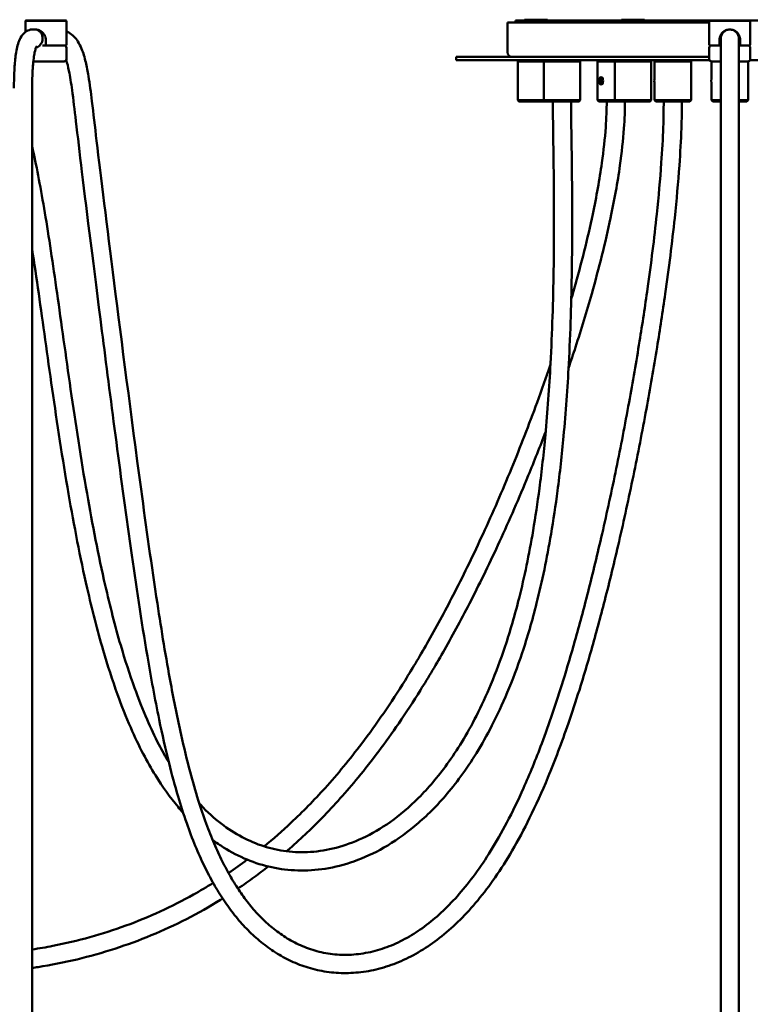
# Model space of a CAD drawing. Header units: millimetres. Extents: x 310 to 3974, y 1182 to 5139.
# Tile 19 of 22: x 2488 to 2808, y 4323 to 4754. Entities that reach past the tile are written whole.
import ezdxf

# ---------------------------------------------------------------- set-up
doc = ezdxf.new("R2010")
doc.units = ezdxf.units.MM
doc.header["$LTSCALE"] = 20
doc.layers.add('Widoczne (ISO)', color=7, linetype='Continuous', lineweight=50)

msp = doc.modelspace()

# ---------------------------------------------------------------- linework, layer by layer
at = {"layer": 'Widoczne (ISO)'}
for p, q in [((2490.31, 4754.07), (2490.11, 4753.87)), ((2508.11, 4753.87), (2490.11, 4753.87)), ((2490.11, 4753.87), (2490.11, 4748.95)), ((2490.31, 4754.07), (2507.91, 4754.07)), ((2507.91, 4754.07), (2508.11, 4753.87)), ((2508.11, 4753.87), (2508.11, 4743.57)), ((2790.11, 4753.07), (2701.61, 4753.07)), ((2701.61, 4740.07), (2701.61, 4753.07)), ((2705.11, 4754.07), (2790.31, 4754.07)), ((2705.11, 4753.07), (2705.11, 4754.07)), ((2719.13, 4754.37), (2709.09, 4754.37)), ((2709.61, 4754.07), (2709.09, 4754.37)), ((2718.61, 4754.07), (2719.13, 4754.37)), ((2761.63, 4754.37), (2751.59, 4754.37)), ((2752.11, 4754.07), (2751.59, 4754.37)), ((2761.11, 4754.07), (2761.63, 4754.37)), ((2790.31, 4754.07), (2790.11, 4753.87)), ((2808.11, 4753.87), (2790.11, 4753.87)), ((2790.11, 4753.87), (2790.11, 4743.57)), ((2790.31, 4754.07), (2807.91, 4754.07)), ((2807.91, 4754.07), (2893.11, 4754.07)), ((2807.91, 4754.07), (2808.11, 4753.87)), ((2808.11, 4753.87), (2808.11, 4743.57)), ((2494.61, 4750.07), (2494.58, 4750.07)), ((2497.63, 4743.07), (2499.4, 4743.07)), ((2499.11, 4745.57), (2499.11, 4743.57)), ((2507.61, 4743.07), (2499.4, 4743.07)), ((2794.61, 4743.07), (2790.61, 4743.07)), ((2794.61, 4743.57), (2794.61, 4745.57)), ((2794.61, 4743.07), (2794.61, 4743.57)), ((2794.61, 4743.07), (2795.11, 4743.07)), ((2795.11, 4746.07), (2795.11, 4724.5)), ((2803.11, 4746.07), (2803.11, 4724.5)), ((2803.11, 4743.07), (2803.61, 4743.07)), ((2803.61, 4745.57), (2803.61, 4743.57)), ((2803.61, 4743.57), (2803.61, 4743.07)), ((2807.61, 4743.07), (2803.61, 4743.07)), ((2508.11, 4737.07), (2508.11, 4742.07)), ((2790.11, 4738.07), (2679.11, 4738.07)), ((2679.11, 4736.57), (2679.11, 4738.07)), ((2790.11, 4737.07), (2790.11, 4742.07)), ((2808.11, 4737.07), (2808.11, 4742.07)), ((2507.11, 4736.07), (2493.6, 4736.07)), ((2679.11, 4736.57), (2790.24, 4736.57)), ((2706.61, 4736.57), (2706.11, 4736.07)), ((2717.5, 4736.07), (2706.11, 4736.07)), ((2706.11, 4719.07), (2706.11, 4736.07)), ((2718, 4736.57), (2717.5, 4736.07)), ((2733.5, 4736.07), (2717.5, 4736.07)), ((2717.5, 4729.19), (2717.5, 4736.07)), ((2733, 4736.57), (2733.5, 4736.07)), ((2733.5, 4719.07), (2733.5, 4736.07)), ((2741.61, 4736.57), (2741.11, 4736.07)), ((2748.61, 4736.07), (2741.11, 4736.07)), ((2741.11, 4719.07), (2741.11, 4736.07)), ((2749.11, 4736.57), (2748.61, 4736.07)), ((2764.61, 4736.07), (2748.61, 4736.07)), ((2748.61, 4719.07), (2748.61, 4736.07)), ((2764.11, 4736.57), (2764.61, 4736.07)), ((2764.61, 4719.07), (2764.61, 4736.07)), ((2766.61, 4736.57), (2766.11, 4736.07)), ((2782.11, 4736.07), (2766.11, 4736.07)), ((2766.11, 4728.51), (2766.11, 4736.07)), ((2781.61, 4736.57), (2782.11, 4736.07)), ((2782.11, 4719.07), (2782.11, 4736.07)), ((2791.11, 4728.92), (2791.11, 4736.07)), ((2795.11, 4736.07), (2791.11, 4736.07)), ((2807.11, 4736.07), (2803.11, 4736.07)), ((2807.11, 4719.07), (2807.11, 4736.07)), ((2807.98, 4736.57), (2919.11, 4736.57)), ((2717.5, 4729.07), (2717.51, 4729.08)), ((2717.5, 4726.07), (2717.51, 4726.05)), ((2717.5, 4719.07), (2717.5, 4725.95)), ((2742, 4728.6), (2742.04, 4728.68)), ((2742, 4726.54), (2742.04, 4726.45)), ((2742.13, 4727.57), (2742.38, 4728.32)), ((2742.38, 4726.82), (2742.13, 4727.57)), ((2742.13, 4727.57), (2742.94, 4727.57)), ((2742.38, 4728.32), (2742.89, 4728.32)), ((2742.89, 4726.82), (2742.38, 4726.82)), ((2742.89, 4728.32), (2743.15, 4727.57)), ((2743.15, 4727.57), (2742.89, 4726.82)), ((2742.94, 4727.57), (2743.04, 4727.87)), ((2743.04, 4727.26), (2742.94, 4727.57)), ((2766.11, 4719.07), (2766.11, 4726.62)), ((2791.11, 4719.07), (2791.11, 4726.22)), ((2493.11, 4724.34), (2493.11, 4186.07)), ((2795.11, 4724.5), (2795.11, 3896.07)), ((2803.11, 4724.5), (2803.11, 3896.07)), ((2706.11, 4719.07), (2717.5, 4719.07)), ((2706.61, 4718.57), (2706.11, 4719.07)), ((2718, 4718.57), (2706.61, 4718.57)), ((2717.5, 4719.07), (2733.5, 4719.07)), ((2718, 4718.57), (2717.5, 4719.07)), ((2733, 4718.57), (2718, 4718.57)), ((2733, 4718.57), (2733.5, 4719.07)), ((2741.11, 4719.07), (2748.61, 4719.07)), ((2741.61, 4718.57), (2741.11, 4719.07)), ((2749.11, 4718.57), (2741.61, 4718.57)), ((2748.61, 4719.07), (2764.61, 4719.07)), ((2749.11, 4718.57), (2748.61, 4719.07)), ((2764.11, 4718.57), (2749.11, 4718.57)), ((2764.11, 4718.57), (2764.61, 4719.07)), ((2766.11, 4719.07), (2782.11, 4719.07)), ((2766.61, 4718.57), (2766.11, 4719.07)), ((2781.61, 4718.57), (2766.61, 4718.57)), ((2781.61, 4718.57), (2782.11, 4719.07)), ((2791.11, 4719.07), (2795.11, 4719.07)), ((2791.61, 4718.57), (2791.11, 4719.07)), ((2795.11, 4718.57), (2791.61, 4718.57)), ((2803.11, 4719.07), (2807.11, 4719.07)), ((2806.61, 4718.57), (2803.11, 4718.57)), ((2806.61, 4718.57), (2807.11, 4719.07))]:
    msp.add_line(p, q, dxfattribs=at)
for centre, radius, start, end in [((2799.11, 4746.07), 4, 0, 180), ((2507.11, 4742.07), 1, 0, 90), ((2507.61, 4743.57), 0.5, 270, 0), ((2790.61, 4743.57), 0.5, 180, 270), ((2791.11, 4742.07), 1, 90, 180), ((2807.11, 4742.07), 1, 0, 90), ((2807.61, 4743.57), 0.5, 270, 0), ((2703.61, 4740.07), 2, 180, 270), ((2507.11, 4737.07), 1, 270, 0), ((2791.11, 4737.07), 1, 180, 270), ((2807.11, 4737.07), 1, 270, 0)]:
    msp.add_arc(centre, radius, start, end, dxfattribs=at)
for centre, major_axis, ratio, start_param, end_param in [((2494.19, 4746.07), (0.51, 3.98), 0.862366, 3.470979, 4.823568), ((2717.5, 4727.57), (0, 1.5), 0.009206, 0.009207, 3.132386), ((2766.22, 4727.57), (0, -1.5), 0.164331, 3.598544, 5.826234), ((2791.16, 4727.57), (0, 1.5), 0.112316, 0.305176, 2.836417)]:
    msp.add_ellipse(centre, major_axis=major_axis, ratio=ratio, start_param=start_param, end_param=end_param, dxfattribs=at)
msp.add_ellipse((2742.64, 4727.57), major_axis=(0, -1.5), ratio=0.587662, dxfattribs=at)
for points, knots in [([(2485.11, 4724.34), (2485.11, 4727.31), (2485.17, 4730.29), (2485.47, 4735.28), (2485.65, 4737.31), (2486.24, 4741.34), (2486.67, 4743.37), (2487.76, 4746.06), (2488.22, 4746.92), (2489.18, 4748.13), (2489.59, 4748.55), (2490.74, 4749.43), (2491.56, 4749.82), (2493.08, 4750.15), (2493.79, 4750.18), (2494.63, 4750.06), (2494.79, 4750.03), (2494.95, 4750)], [0, 0, 0, 0, 0.89129, 0.89129, 1.506997, 1.506997, 2.146205, 2.146205, 2.47069, 2.47069, 2.669576, 2.669576, 2.960211, 2.960211, 3.196494, 3.196494, 3.254194, 3.254194, 3.254194, 3.254194]), ([(2494.61, 4750.07), (2495.11, 4750.07), (2495.66, 4749.95), (2496.73, 4749.49), (2497.24, 4749.14), (2498.07, 4748.35), (2498.45, 4747.85), (2498.97, 4746.75), (2499.11, 4746.14), (2499.11, 4745.57)], [-0.691903, -0.691903, -0.691903, -0.691903, -0.5191633, -0.5191633, -0.3464237, -0.3464237, -0.1732118, -0.1732118, 0, 0, 0, 0]), ([(2494.95, 4750), (2495.18, 4749.95), (2495.41, 4749.87), (2496.04, 4749.56), (2496.41, 4749.27), (2497.03, 4748.53), (2497.27, 4748.1), (2497.59, 4747.13), (2497.67, 4746.62), (2497.65, 4746.08), (2497.65, 4746.08), (2497.65, 4746.07)], [0.7026295, 0.7026295, 0.7026295, 0.7026295, 0.7858139, 0.7858139, 0.9421785, 0.9421785, 1.0988736, 1.0988736, 1.2558626, 1.2558626, 1.2586379, 1.2586379, 1.2586379, 1.2586379]), ([(2770.11, 4718.57), (2770.11, 4714.96), (2770.04, 4711.19), (2769.73, 4702.26), (2769.44, 4697.01), (2768.56, 4684.37), (2767.88, 4676.85), (2765.96, 4658.55), (2764.59, 4647.59), (2761.94, 4628.86), (2760.77, 4621.15), (2758.09, 4604.52), (2756.55, 4595.58), (2753.14, 4576.92), (2751.26, 4567.22), (2747.31, 4547.95), (2745.23, 4538.39), (2741.09, 4520.33), (2739.03, 4511.8), (2735.05, 4496.2), (2733.14, 4489.08), (2729.5, 4476.2), (2727.78, 4470.38), (2722.97, 4454.92), (2719.83, 4445.69), (2714, 4430.19), (2711.34, 4423.69), (2706.23, 4412.25), (2703.8, 4407.22), (2699.01, 4398.14), (2696.68, 4394.04), (2692.04, 4386.55), (2689.73, 4383.13), (2685.12, 4376.82), (2682.81, 4373.92), (2678.14, 4368.57), (2675.78, 4366.12), (2671, 4361.59), (2668.57, 4359.53), (2663.62, 4355.77), (2661.09, 4354.08), (2655.94, 4351.08), (2653.31, 4349.78), (2647.96, 4347.57), (2645.23, 4346.68), (2639.71, 4345.33), (2636.93, 4344.88), (2631.37, 4344.46), (2628.61, 4344.48), (2623.21, 4344.99), (2620.57, 4345.46), (2615.52, 4346.82), (2613.1, 4347.69), (2608.51, 4349.75), (2606.33, 4350.92), (2602.22, 4353.51), (2600.28, 4354.92), (2596.61, 4357.93), (2594.88, 4359.52), (2591.58, 4362.89), (2590.01, 4364.65), (2587.01, 4368.35), (2585.58, 4370.27), (2582.82, 4374.31), (2581.5, 4376.42), (2578.92, 4380.84), (2577.67, 4383.16), (2575.24, 4388.05), (2574.05, 4390.63), (2571.69, 4396.13), (2570.54, 4399.05), (2568.22, 4405.37), (2567.06, 4408.79), (2564.7, 4416.33), (2563.5, 4420.49), (2560.97, 4429.99), (2559.67, 4435.38), (2556.81, 4448.18), (2555.31, 4455.68), (2551.77, 4474.76), (2549.84, 4486.55), (2545.47, 4515.1), (2543.12, 4532), (2536.4, 4581.66), (2532.38, 4613.05), (2525.8, 4664.8), (2523.26, 4685.15), (2520.61, 4707.6), (2519.96, 4713.34), (2518.83, 4722.56), (2518.35, 4726.24), (2517.44, 4731.77), (2517.05, 4733.8), (2516.11, 4737.82), (2515.53, 4739.78), (2514.33, 4742.72), (2513.8, 4743.78), (2512.18, 4746.34), (2510.88, 4747.78), (2508.82, 4748.96), (2508.47, 4749.13), (2508.11, 4749.29)], [0, 0, 0, 0, 0.048121, 0.048121, 0.110175, 0.110175, 0.19273, 0.19273, 0.305648, 0.305648, 0.383144, 0.383144, 0.472835, 0.472835, 0.571779, 0.571779, 0.673091, 0.673091, 0.768753, 0.768753, 0.854137, 0.854137, 0.928806, 0.928806, 1.059942, 1.059942, 1.16532, 1.16532, 1.257684, 1.257684, 1.342773, 1.342773, 1.423783, 1.423783, 1.502834, 1.502834, 1.581523, 1.581523, 1.661159, 1.661159, 1.742848, 1.742848, 1.827456, 1.827456, 1.915404, 1.915404, 2.006291, 2.006291, 2.098474, 2.098474, 2.189269, 2.189269, 2.276215, 2.276215, 2.357986, 2.357986, 2.434578, 2.434578, 2.506824, 2.506824, 2.575879, 2.575879, 2.642954, 2.642954, 2.709265, 2.709265, 2.776094, 2.776094, 2.844913, 2.844913, 2.917618, 2.917618, 2.997006, 2.997006, 3.087934, 3.087934, 3.198784, 3.198784, 3.344037, 3.344037, 3.559865, 3.559865, 3.859865, 3.859865, 4.459865, 4.459865, 5.059865, 5.059865, 5.294899, 5.294899, 5.471174, 5.471174, 5.582355, 5.582355, 5.705746, 5.705746, 5.781795, 5.781795, 5.900349, 5.900349, 5.923204, 5.923204, 5.923204, 5.923204]), ([(2794.61, 4745.57), (2794.61, 4746.14), (2794.73, 4746.75), (2795.19, 4747.85), (2795.53, 4748.35), (2796.32, 4749.14), (2796.82, 4749.49), (2797.93, 4749.95), (2798.53, 4750.07), (2799.69, 4750.07), (2800.29, 4749.95), (2801.4, 4749.49), (2801.9, 4749.14), (2802.69, 4748.35), (2803.03, 4747.85), (2803.49, 4746.75), (2803.61, 4746.14), (2803.61, 4745.57)], [0, 0, 0, 0, 0.173212, 0.173212, 0.346424, 0.346424, 0.519163, 0.519163, 0.691903, 0.691903, 0.864643, 0.864643, 1.037382, 1.037382, 1.210594, 1.210594, 1.383806, 1.383806, 1.383806, 1.383806]), ([(2495.09, 4742.71), (2495.09, 4742.71), (2495.07, 4742.69), (2495.01, 4742.59), (2494.97, 4742.51), (2494.87, 4742.31), (2494.81, 4742.17), (2494.67, 4741.81), (2494.59, 4741.57), (2494.4, 4740.91), (2494.29, 4740.48), (2494.03, 4739.26), (2493.89, 4738.45), (2493.57, 4736.1), (2493.44, 4734.52), (2493.16, 4730.09), (2493.11, 4727.21), (2493.11, 4724.34)], [0.446804, 0.446804, 0.446804, 0.446804, 0.50304, 0.50304, 0.559191, 0.559191, 0.6267, 0.6267, 0.722055, 0.722055, 0.871663, 0.871663, 1.127965, 1.127965, 1.605404, 1.605404, 2.467477, 2.467477, 2.467477, 2.467477]), ([(2499.11, 4743.57), (2499.11, 4743.51), (2499.12, 4743.44), (2499.14, 4743.33), (2499.17, 4743.27), (2499.21, 4743.18), (2499.25, 4743.13), (2499.32, 4743.08), (2499.36, 4743.07), (2499.4, 4743.07)], [0.32333484, 0.32333484, 0.32333484, 0.32333484, 0.34096573, 0.34096573, 0.35996838, 0.35996838, 0.38086775, 0.38086775, 0.40371433, 0.40371433, 0.40371433, 0.40371433]), ([(2493.6, 4736.07), (2493.5, 4735.14), (2493.42, 4734.2), (2493.17, 4730.3), (2493.11, 4727.31), (2493.11, 4724.34)], [1.289153, 1.289153, 1.289153, 1.289153, 1.574431, 1.574431, 2.467445, 2.467445, 2.467445, 2.467445]), ([(2778.11, 4718.57), (2778.11, 4714.77), (2778.03, 4710.83), (2777.7, 4701.53), (2777.4, 4696.1), (2776.48, 4683.07), (2775.78, 4675.36), (2773.79, 4656.66), (2772.38, 4645.5), (2769.67, 4626.46), (2768.48, 4618.65), (2765.74, 4601.79), (2764.17, 4592.75), (2760.71, 4573.88), (2758.79, 4564.09), (2754.78, 4544.64), (2752.67, 4535), (2748.47, 4516.78), (2746.37, 4508.17), (2742.32, 4492.42), (2740.38, 4485.22), (2736.66, 4472.18), (2734.9, 4466.28), (2731.53, 4455.56), (2729.93, 4450.7), (2725.4, 4437.59), (2722.42, 4429.68), (2716.73, 4415.99), (2714.06, 4410.07), (2708.83, 4399.47), (2706.28, 4394.72), (2701.22, 4386.06), (2698.71, 4382.12), (2693.67, 4374.85), (2691.14, 4371.52), (2686.03, 4365.36), (2683.44, 4362.52), (2678.19, 4357.31), (2675.53, 4354.92), (2670.11, 4350.58), (2667.35, 4348.62), (2661.75, 4345.13), (2658.9, 4343.6), (2653.13, 4340.97), (2650.21, 4339.88), (2644.34, 4338.15), (2641.38, 4337.5), (2635.5, 4336.68), (2632.57, 4336.49), (2626.82, 4336.57), (2624, 4336.82), (2618.51, 4337.73), (2615.85, 4338.38), (2610.71, 4340.04), (2608.24, 4341.04), (2603.5, 4343.34), (2601.23, 4344.63), (2596.88, 4347.48), (2594.81, 4349.03), (2590.84, 4352.36), (2588.94, 4354.13), (2585.31, 4357.88), (2583.58, 4359.86), (2580.25, 4364.01), (2578.66, 4366.19), (2575.6, 4370.75), (2574.13, 4373.13), (2571.28, 4378.14), (2569.9, 4380.77), (2567.21, 4386.31), (2565.91, 4389.24), (2563.33, 4395.48), (2562.07, 4398.81), (2559.54, 4406.02), (2558.28, 4409.94), (2555.69, 4418.66), (2554.38, 4423.52), (2551.59, 4434.72), (2550.15, 4441.14), (2546.93, 4456.69), (2545.23, 4465.97), (2540.99, 4490.9), (2538.62, 4506.84), (2531.62, 4556.31), (2527.35, 4589.53), (2520.09, 4646.13), (2517.16, 4669.37), (2513.93, 4695.89), (2513.07, 4703.24), (2511.71, 4714.86), (2511.18, 4719.43), (2510.19, 4726.63), (2509.74, 4729.45), (2508.88, 4733.72), (2508.48, 4735.34), (2508.05, 4736.72)], [0, 0, 0, 0, 0.049173, 0.049173, 0.112187, 0.112187, 0.195665, 0.195665, 0.309546, 0.309546, 0.387583, 0.387583, 0.477838, 0.477838, 0.577337, 0.577337, 0.679176, 0.679176, 0.775379, 0.775379, 0.861385, 0.861385, 0.936786, 0.936786, 1.00319, 1.00319, 1.121935, 1.121935, 1.222388, 1.222388, 1.313215, 1.313215, 1.398584, 1.398584, 1.480959, 1.480959, 1.561954, 1.561954, 1.642663, 1.642663, 1.72379, 1.72379, 1.805704, 1.805704, 1.888445, 1.888445, 1.971718, 1.971718, 2.05483, 2.05483, 2.136666, 2.136666, 2.216326, 2.216326, 2.293495, 2.293495, 2.368235, 2.368235, 2.440798, 2.440798, 2.511555, 2.511555, 2.580997, 2.580997, 2.649774, 2.649774, 2.718728, 2.718728, 2.788961, 2.788961, 2.86196, 2.86196, 2.939885, 2.939885, 3.026245, 3.026245, 3.127561, 3.127561, 3.254151, 3.254151, 3.427555, 3.427555, 3.71175, 3.71175, 4.31175, 4.31175, 4.91175, 4.91175, 5.183812, 5.183812, 5.387859, 5.387859, 5.540894, 5.540894, 5.651473, 5.651473, 5.651473, 5.651473]), ([(2717.5, 4729.19), (2717.5, 4729.18), (2717.5, 4729.14), (2717.53, 4728.98), (2717.55, 4728.86), (2717.58, 4728.62), (2717.59, 4728.52), (2717.61, 4728.41)], [0.7422375, 0.7422375, 0.7422375, 0.7422375, 0.7961662, 0.7961662, 0.8574081, 0.8574081, 0.895342, 0.895342, 0.895342, 0.895342]), ([(2717.61, 4726.73), (2717.59, 4726.61), (2717.58, 4726.51), (2717.55, 4726.28), (2717.53, 4726.15), (2717.5, 4726), (2717.5, 4725.96), (2717.5, 4725.95)], [1.0644562, 1.0644562, 1.0644562, 1.0644562, 1.1023901, 1.1023901, 1.163632, 1.163632, 1.2175607, 1.2175607, 1.2175607, 1.2175607]), ([(2741.95, 4728.5), (2741.97, 4728.58), (2742, 4728.65), (2742.1, 4728.86), (2742.19, 4728.98), (2742.4, 4729.15), (2742.52, 4729.19), (2742.64, 4729.19)], [0.5856492, 0.5856492, 0.5856492, 0.5856492, 0.6124406, 0.6124406, 0.6736824, 0.6736824, 0.7349243, 0.7349243, 0.7349243, 0.7349243]), ([(2742.64, 4725.95), (2742.52, 4725.95), (2742.4, 4725.99), (2742.19, 4726.15), (2742.1, 4726.28), (2742, 4726.48), (2741.97, 4726.55), (2741.95, 4726.63)], [0.2449748, 0.2449748, 0.2449748, 0.2449748, 0.3062167, 0.3062167, 0.3674585, 0.3674585, 0.39425, 0.39425, 0.39425, 0.39425]), ([(2742.64, 4729.19), (2742.76, 4729.19), (2742.89, 4729.15), (2743.15, 4728.98), (2743.28, 4728.86), (2743.44, 4728.62), (2743.5, 4728.52), (2743.55, 4728.41)], [0.7349243, 0.7349243, 0.7349243, 0.7349243, 0.7961662, 0.7961662, 0.8574081, 0.8574081, 0.895342, 0.895342, 0.895342, 0.895342]), ([(2743.55, 4726.73), (2743.5, 4726.61), (2743.44, 4726.51), (2743.28, 4726.28), (2743.15, 4726.15), (2742.89, 4725.99), (2742.76, 4725.95), (2742.64, 4725.95)], [1.0644562, 1.0644562, 1.0644562, 1.0644562, 1.1023901, 1.1023901, 1.163632, 1.163632, 1.2248739, 1.2248739, 1.2248739, 1.2248739]), ([(2791.11, 4728.92), (2791.11, 4728.85), (2791.11, 4728.79), (2791.12, 4728.62), (2791.12, 4728.52), (2791.13, 4728.41)], [0.82605161, 0.82605161, 0.82605161, 0.82605161, 0.8574081, 0.8574081, 0.89534198, 0.89534198, 0.89534198, 0.89534198]), ([(2791.13, 4726.73), (2791.12, 4726.61), (2791.12, 4726.51), (2791.11, 4726.35), (2791.11, 4726.28), (2791.11, 4726.22)], [1.06445622, 1.06445622, 1.06445622, 1.06445622, 1.10239011, 1.10239011, 1.1337466, 1.1337466, 1.1337466, 1.1337466]), ([(2721.5, 4718.57), (2721.5, 4710.11), (2721.78, 4697.17), (2722, 4670.47), (2722.02, 4657.73), (2721.62, 4631.18), (2721.2, 4617.39), (2719.91, 4593.14), (2719.17, 4582.66), (2717.48, 4564.44), (2716.61, 4556.61), (2714.78, 4542.64), (2713.85, 4536.45), (2711.07, 4520), (2709.02, 4510.12), (2704.82, 4493.44), (2702.77, 4486.4), (2698.6, 4473.88), (2696.51, 4468.31), (2692.28, 4458.19), (2690.16, 4453.6), (2685.88, 4445.22), (2683.75, 4441.4), (2679.48, 4434.41), (2677.35, 4431.21), (2673.1, 4425.33), (2670.99, 4422.64), (2666.79, 4417.7), (2664.7, 4415.43), (2658.5, 4409.24), (2654.33, 4405.73), (2646.11, 4399.92), (2642.08, 4397.58), (2634.15, 4393.86), (2630.26, 4392.45), (2622.64, 4390.47), (2618.92, 4389.87), (2611.65, 4389.38), (2608.11, 4389.49), (2601.24, 4390.34), (2597.91, 4391.08), (2591.4, 4393.16), (2588.24, 4394.5), (2582.01, 4397.81), (2578.96, 4399.78), (2572.9, 4404.45), (2569.9, 4407.17), (2566.82, 4410.42), (2566.62, 4410.63), (2566.42, 4410.85)], [0, 0, 0, 0, 0.199874, 0.199874, 0.349874, 0.349874, 0.499874, 0.499874, 0.614914, 0.614914, 0.70467, 0.70467, 0.77957, 0.77957, 0.909583, 0.909583, 1.014701, 1.014701, 1.108274, 1.108274, 1.194875, 1.194875, 1.275896, 1.275896, 1.35242, 1.35242, 1.425298, 1.425298, 1.495216, 1.495216, 1.630235, 1.630235, 1.758053, 1.758053, 1.881057, 1.881057, 2.000569, 2.000569, 2.117092, 2.117092, 2.231298, 2.231298, 2.344944, 2.344944, 2.460753, 2.460753, 2.582696, 2.582696, 2.591188, 2.591188, 2.591188, 2.591188]), ([(2729.5, 4718.57), (2729.5, 4710.34), (2729.77, 4697.43), (2730, 4670.77), (2730.02, 4657.97), (2729.62, 4631.28), (2729.2, 4617.39), (2727.91, 4592.87), (2727.16, 4582.22), (2725.45, 4563.69), (2724.56, 4555.71), (2722.69, 4541.47), (2721.75, 4535.13), (2718.89, 4518.29), (2716.78, 4508.16), (2712.44, 4490.96), (2710.31, 4483.68), (2705.96, 4470.7), (2703.78, 4464.91), (2699.33, 4454.36), (2697.09, 4449.56), (2692.57, 4440.77), (2690.3, 4436.75), (2685.75, 4429.37), (2683.47, 4425.99), (2678.92, 4419.76), (2676.65, 4416.91), (2672.11, 4411.65), (2669.85, 4409.24), (2665.33, 4404.8), (2663.09, 4402.77), (2656.41, 4397.23), (2651.91, 4394.11), (2643.02, 4389.04), (2638.65, 4387.04), (2630.06, 4384.02), (2625.84, 4382.95), (2617.6, 4381.66), (2613.57, 4381.41), (2605.73, 4381.64), (2601.93, 4382.1), (2594.51, 4383.7), (2590.9, 4384.82), (2583.83, 4387.72), (2580.38, 4389.51), (2575.41, 4392.62), (2573.81, 4393.71), (2572.24, 4394.88)], [0, 0, 0, 0, 0.19877, 0.19877, 0.34877, 0.34877, 0.49877, 0.49877, 0.614448, 0.614448, 0.704693, 0.704693, 0.780039, 0.780039, 0.910917, 0.910917, 1.016907, 1.016907, 1.111361, 1.111361, 1.198865, 1.198865, 1.28078, 1.28078, 1.358148, 1.358148, 1.431776, 1.431776, 1.502301, 1.502301, 1.570226, 1.570226, 1.701672, 1.701672, 1.826002, 1.826002, 1.944925, 1.944925, 2.059569, 2.059569, 2.170921, 2.170921, 2.281084, 2.281084, 2.392961, 2.392961, 2.447825, 2.447825, 2.447825, 2.447825]), ([(2753.11, 4718.57), (2753.11, 4714.76), (2752.96, 4710.81), (2752.3, 4701.51), (2751.71, 4696.08), (2749.87, 4683.06), (2748.48, 4675.35), (2744.53, 4656.67), (2741.73, 4645.53), (2736.34, 4626.51), (2733.96, 4618.71), (2730.44, 4607.83), (2729.41, 4604.75), (2728.37, 4601.67)], [0, 0, 0, 0, 0.0486496, 0.0486496, 0.1111866, 0.1111866, 0.1942064, 0.1942064, 0.3076078, 0.3076078, 0.3853754, 0.3853754, 0.4160274, 0.4160274, 0.4160274, 0.4160274]), ([(2745.11, 4718.57), (2745.11, 4714.97), (2744.97, 4711.21), (2744.34, 4702.29), (2743.76, 4697.03), (2741.98, 4684.39), (2740.62, 4676.85), (2736.75, 4658.53), (2733.99, 4647.56), (2730.42, 4634.97), (2730, 4633.5), (2729.57, 4632.02)], [0, 0, 0, 0, 0.0486496, 0.0486496, 0.1111866, 0.1111866, 0.1942064, 0.1942064, 0.3076078, 0.3076078, 0.3225474, 0.3225474, 0.3225474, 0.3225474]), ([(2553.03, 4428.95), (2551.53, 4431.46), (2550.08, 4434.07), (2546.87, 4440.24), (2545.15, 4443.88), (2541.56, 4452.1), (2539.73, 4456.74), (2535.83, 4467.52), (2533.82, 4473.75), (2529.47, 4488.64), (2527.22, 4497.45), (2522.14, 4519.56), (2519.52, 4533.1), (2514.48, 4562.08), (2512.13, 4577.53), (2507.84, 4607.22), (2505.89, 4621.44), (2502.17, 4647.47), (2500.41, 4659.29), (2496.92, 4680.18), (2495.19, 4689.25), (2493.34, 4697.65), (2493.23, 4698.18), (2493.11, 4698.7)], [2.796369, 2.796369, 2.796369, 2.796369, 2.871326, 2.871326, 2.967562, 2.967562, 3.080698, 3.080698, 3.22073, 3.22073, 3.404505, 3.404505, 3.66985, 3.66985, 3.96985, 3.96985, 4.26985, 4.26985, 4.56985, 4.56985, 4.86985, 4.86985, 4.890055, 4.890055, 4.890055, 4.890055]), ([(2559.34, 4406.73), (2558.58, 4407.58), (2557.83, 4408.45), (2553.55, 4413.57), (2550.24, 4418.22), (2545.29, 4426.23), (2543.52, 4429.36), (2539.9, 4436.29), (2538.06, 4440.13), (2534.27, 4448.78), (2532.34, 4453.65), (2528.27, 4464.9), (2526.18, 4471.38), (2521.67, 4486.81), (2519.35, 4495.91), (2514.15, 4518.7), (2511.47, 4532.62), (2506.38, 4562.04), (2504.04, 4577.55), (2499.76, 4607.25), (2497.82, 4621.41), (2494.99, 4641.16), (2494.04, 4647.63), (2493.11, 4653.74)], [2.607135, 2.607135, 2.607135, 2.607135, 2.637265, 2.637265, 2.781091, 2.781091, 2.867112, 2.867112, 2.964711, 2.964711, 3.079467, 3.079467, 3.221492, 3.221492, 3.407932, 3.407932, 3.677693, 3.677693, 3.977693, 3.977693, 4.277693, 4.277693, 4.435983, 4.435983, 4.435983, 4.435983]), ([(2720.44, 4603.2), (2718.56, 4597.66), (2716.6, 4592.12), (2711, 4576.83), (2707.22, 4567.13), (2699.3, 4547.87), (2695.14, 4538.32), (2686.84, 4520.28), (2682.71, 4511.76), (2674.73, 4496.19), (2670.9, 4489.07), (2663.6, 4476.21), (2660.14, 4470.4), (2650.48, 4454.95), (2644.17, 4445.73), (2632.42, 4430.23), (2627.06, 4423.73), (2616.71, 4412.26), (2611.76, 4407.21), (2602.81, 4398.82), (2598.85, 4395.35), (2594.83, 4392.06)], [0.4195041, 0.4195041, 0.4195041, 0.4195041, 0.4753489, 0.4753489, 0.5745694, 0.5745694, 0.6761416, 0.6761416, 0.77207, 0.77207, 0.8577599, 0.8577599, 0.93279, 0.93279, 1.0647542, 1.0647542, 1.1711484, 1.1711484, 1.2646549, 1.2646549, 1.3365076, 1.3365076, 1.3365076, 1.3365076]), ([(2718.35, 4573.85), (2715.87, 4567.36), (2713.32, 4560.92), (2706.65, 4544.72), (2702.45, 4535.07), (2694.06, 4516.84), (2689.88, 4508.22), (2681.8, 4492.44), (2677.91, 4485.23), (2670.5, 4472.17), (2666.99, 4466.27), (2660.29, 4455.54), (2657.11, 4450.68), (2648.11, 4437.57), (2642.19, 4429.66), (2630.94, 4415.99), (2625.66, 4410.09), (2615.35, 4399.52), (2610.34, 4394.8), (2605.05, 4390.21), (2604.88, 4390.06), (2604.71, 4389.91)], [0.5089414, 0.5089414, 0.5089414, 0.5089414, 0.5745694, 0.5745694, 0.6761416, 0.6761416, 0.77207, 0.77207, 0.8577599, 0.8577599, 0.93279, 0.93279, 0.9987721, 0.9987721, 1.1165949, 1.1165949, 1.2159769, 1.2159769, 1.3056304, 1.3056304, 1.3086465, 1.3086465, 1.3086465, 1.3086465]), ([(2596.64, 4383.26), (2594.61, 4381.66), (2592.57, 4380.11), (2588.15, 4376.86), (2585.76, 4375.18), (2583.35, 4373.56)], [1.35513191, 1.35513191, 1.35513191, 1.35513191, 1.38977258, 1.38977258, 1.42956466, 1.42956466, 1.42956466, 1.42956466]), ([(2572.47, 4376.04), (2569.65, 4374.28), (2566.8, 4372.59), (2559.11, 4368.29), (2554.22, 4365.82), (2544.29, 4361.26), (2539.24, 4359.19), (2528.96, 4355.43), (2523.72, 4353.75), (2513.05, 4350.79), (2507.63, 4349.51), (2499.16, 4347.86), (2496.13, 4347.34), (2493.11, 4346.88)], [1.465882, 1.465882, 1.465882, 1.465882, 1.513616, 1.513616, 1.5934392, 1.5934392, 1.6738612, 1.6738612, 1.7556873, 1.7556873, 1.8393946, 1.8393946, 1.8858633, 1.8858633, 1.8858633, 1.8858633]), ([(2576.64, 4369.21), (2576.35, 4369.03), (2576.06, 4368.85), (2570.85, 4365.63), (2565.85, 4362.82), (2555.69, 4357.64), (2550.55, 4355.26), (2540.07, 4350.92), (2534.73, 4348.96), (2523.87, 4345.44), (2518.34, 4343.89), (2507.09, 4341.2), (2501.37, 4340.08), (2494.81, 4339.05), (2493.96, 4338.92), (2493.11, 4338.8)], [1.4662471, 1.4662471, 1.4662471, 1.4662471, 1.4709418, 1.4709418, 1.5508767, 1.5508767, 1.6308606, 1.6308606, 1.7118563, 1.7118563, 1.7945246, 1.7945246, 1.8791568, 1.8791568, 1.8917279, 1.8917279, 1.8917279, 1.8917279])]:
    msp.add_open_spline(points, degree=3, knots=knots, dxfattribs=at)
for points in [[(2766.11, 4728.51), (2766.11, 4728.48), (2766.11, 4728.44), (2766.11, 4728.41)], [(2766.11, 4726.73), (2766.11, 4726.69), (2766.11, 4726.65), (2766.11, 4726.62)], [(2587.41, 4386.26), (2584.7, 4384.23), (2581.96, 4382.28), (2579.2, 4380.41)]]:
    msp.add_open_spline(points, degree=3, dxfattribs=at)

doc.saveas('drawing.dxf')
